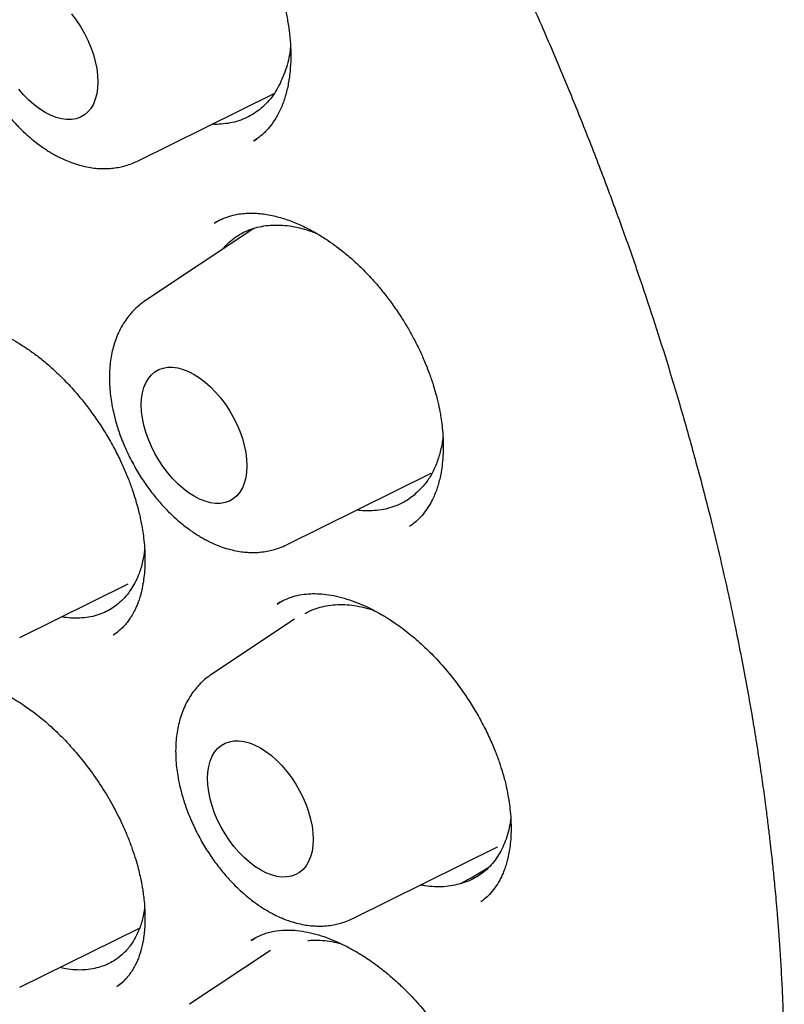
# Model space of a CAD drawing. Header units: millimetres. Extents: x 8 to 877, y 12 to 891.
# Tile 23 of 61: x 822.6 to 828.87, y 385.83 to 393.92. Entities that reach past the tile are written whole.
import ezdxf

# ---------------------------------------------------------------- set-up
doc = ezdxf.new("R2010")
doc.units = ezdxf.units.MM

msp = doc.modelspace()

# ---------------------------------------------------------------- linework, layer by layer
at = {"color": 7, "linetype": 'Continuous', "lineweight": 30}
for p, q in [((823.5625, 392.7556), (824.6841, 393.3105)), ((824.5178, 392.9214), (824.5377, 392.935)), ((824.2402, 392.2726), (824.1986, 392.2506)), ((824.5167, 392.2026), (823.6274, 391.6101)), ((824.785, 389.6048), (825.9721, 390.192)), ((825.9697, 390.1908), (825.9721, 390.192)), ((822.5957, 388.8436), (823.4852, 389.2836)), ((824.7343, 389.1345), (824.7101, 389.1208)), ((824.8495, 388.9952), (824.1714, 388.5434)), ((823.3649, 388.8644), (823.3683, 388.8669)), ((823.3809, 388.8762), (823.3852, 388.8794)), ((825.3291, 386.538), (826.5162, 387.1253)), ((826.5138, 387.1241), (826.5162, 387.1253)), ((822.5957, 385.9728), (823.5793, 386.4593)), ((824.5269, 386.3761), (824.4942, 386.3565)), ((824.6532, 386.2761), (823.9887, 385.8334)), ((823.3937, 385.9783), (823.4419, 386.0174))]:
    msp.add_line(p, q, dxfattribs=at)
at = {"color": 7, "linetype": 'Continuous', "lineweight": 30, "flags": 128}
for points in [[(823.0208, 393.963), (823.0589, 393.9125), (823.0941, 393.8592), (823.1262, 393.8036), (823.1548, 393.7464), (823.1795, 393.6882), (823.2001, 393.6297), (823.2163, 393.5714), (823.2281, 393.514), (823.2352, 393.4582), (823.2375, 393.4045), (823.2352, 393.3535), (823.2281, 393.3059), (823.2163, 393.2621), (823.2001, 393.2225), (823.1795, 393.1877), (823.1548, 393.1581), (823.1262, 393.1338), (823.0941, 393.1153), (823.0589, 393.1027), (823.0208, 393.0961), (822.9804, 393.0957), (822.9381, 393.1014), (822.8942, 393.1131), (822.8494, 393.1308), (822.8041, 393.1542), (822.7588, 393.1831), (822.714, 393.2171), (822.6702, 393.256), (822.6278, 393.2992), (822.5874, 393.3463)], [(823.5932, 390.754), (823.5956, 390.8049), (823.6027, 390.8526), (823.6144, 390.8964), (823.6307, 390.9359), (823.6513, 390.9707), (823.676, 391.0004), (823.7046, 391.0246), (823.7366, 391.0431), (823.7719, 391.0558), (823.8099, 391.0623), (823.8504, 391.0628), (823.8927, 391.0571), (823.9365, 391.0454), (823.9813, 391.0277), (824.0266, 391.0043), (824.0719, 390.9754), (824.1168, 390.9413), (824.1606, 390.9025), (824.2029, 390.8592), (824.2434, 390.8121), (824.2814, 390.7616), (824.3167, 390.7083), (824.3487, 390.6527), (824.3773, 390.5955), (824.402, 390.5373), (824.4226, 390.4788), (824.4388, 390.4205), (824.4506, 390.3631), (824.4577, 390.3073), (824.4601, 390.2536), (824.4577, 390.2026), (824.4506, 390.155), (824.4388, 390.1112), (824.4226, 390.0716), (824.402, 390.0369), (824.3773, 390.0072), (824.3487, 389.983), (824.3167, 389.9644), (824.2814, 389.9518), (824.2434, 389.9452), (824.2029, 389.9448), (824.1606, 389.9505), (824.1168, 389.9622), (824.0719, 389.9799), (824.0266, 390.0033), (823.9813, 390.0322), (823.9365, 390.0663), (823.8927, 390.1051), (823.8504, 390.1483), (823.8099, 390.1954), (823.7719, 390.2459), (823.7366, 390.2993), (823.7046, 390.3548), (823.676, 390.412), (823.6513, 390.4702), (823.6307, 390.5288), (823.6144, 390.5871), (823.6027, 390.6445), (823.5956, 390.7003), (823.5932, 390.754)], [(824.1373, 387.6873), (824.1397, 387.7382), (824.1468, 387.7859), (824.1585, 387.8297), (824.1748, 387.8692), (824.1954, 387.904), (824.2201, 387.9337), (824.2486, 387.9579), (824.2807, 387.9764), (824.316, 387.989), (824.354, 387.9956), (824.3944, 387.9961), (824.4368, 387.9904), (824.4806, 387.9786), (824.5254, 387.961), (824.5707, 387.9376), (824.616, 387.9087), (824.6608, 387.8746), (824.7046, 387.8357), (824.747, 387.7925), (824.7874, 387.7454), (824.8255, 387.6949), (824.8607, 387.6416), (824.8928, 387.586), (824.9214, 387.5288), (824.9461, 387.4706), (824.9667, 387.4121), (824.9829, 387.3538), (824.9947, 387.2964), (825.0018, 387.2406), (825.0041, 387.1869), (825.0018, 387.1359), (824.9947, 387.0883), (824.9829, 387.0445), (824.9667, 387.0049), (824.9461, 386.9701), (824.9214, 386.9405), (824.8928, 386.9162), (824.8607, 386.8977), (824.8255, 386.8851), (824.7874, 386.8785), (824.747, 386.8781), (824.7046, 386.8838), (824.6608, 386.8955), (824.616, 386.9132), (824.5707, 386.9366), (824.5254, 386.9655), (824.4806, 386.9995), (824.4368, 387.0384), (824.3944, 387.0816), (824.354, 387.1287), (824.316, 387.1792), (824.2807, 387.2326), (824.2486, 387.2881), (824.2201, 387.3453), (824.1954, 387.4035), (824.1748, 387.4621), (824.1585, 387.5204), (824.1468, 387.5778), (824.1397, 387.6336), (824.1373, 387.6873)]]:
    msp.add_lwpolyline(points, dxfattribs=at)
at = {"color": 7, "linetype": 'Continuous', "lineweight": 30}
for points, knots in [([(811.8974, 406.8918), (811.8859, 406.8907), (811.8582, 406.888), (811.8146, 406.8831), (811.7617, 406.8768), (811.7006, 406.869), (811.6316, 406.8597), (811.554, 406.8486), (811.4678, 406.8352), (811.3732, 406.8194), (811.2712, 406.8009), (811.1012, 406.7672), (810.8682, 406.7126), (810.5608, 406.6236), (810.2435, 406.5118), (809.9186, 406.3737), (809.6764, 406.2521), (809.5108, 406.16), (809.4197, 406.1069), (809.3352, 406.0556), (809.2594, 406.0077), (809.1922, 405.9638), (809.1335, 405.9244), (809.0859, 405.8915), (809.0482, 405.8649), (809.0192, 405.8442), (808.9951, 405.8268), (808.9758, 405.8127), (808.9591, 405.8003), (808.9412, 405.7871), (808.9158, 405.7681), (808.8803, 405.7411), (808.8337, 405.705), (808.7782, 405.661), (808.7167, 405.6108), (808.6521, 405.5566), (808.5871, 405.5002), (808.4827, 405.407), (808.3394, 405.2715), (808.1584, 405.0849), (807.9773, 404.8809), (807.7975, 404.6588), (807.622, 404.4208), (807.4518, 404.1664), (807.3025, 403.9201), (807.1725, 403.6855), (807.0602, 403.4661), (806.9687, 403.2723), (806.8981, 403.1127), (806.8488, 402.996), (806.8071, 402.8933), (806.7732, 402.807), (806.7464, 402.7366), (806.726, 402.6818), (806.7106, 402.6395), (806.6987, 402.6067), (806.6874, 402.5748), (806.6736, 402.5357), (806.6556, 402.484), (806.6336, 402.419), (806.6077, 402.3404), (806.5789, 402.2501), (806.5491, 402.1531), (806.5199, 402.0542), (806.4919, 401.9556), (806.4651, 401.8575), (806.4271, 401.7123), (806.3804, 401.5204), (806.328, 401.281), (806.2806, 401.0389), (806.2371, 400.7874), (806.204, 400.5666), (806.1794, 400.3803), (806.1617, 400.2333), (806.1453, 400.0818), (806.1303, 399.9256), (806.1169, 399.7657), (806.1056, 399.6076), (806.0971, 399.4669), (806.091, 399.3475), (806.0868, 399.2485), (806.0835, 399.1588), (806.081, 399.0785), (806.0792, 399.0076), (806.0778, 398.9446), (806.0768, 398.8839), (806.0759, 398.8173), (806.0753, 398.7408), (806.0751, 398.6566), (806.0753, 398.5698), (806.0761, 398.4826), (806.0773, 398.3952), (806.0791, 398.3075), (806.0829, 398.1568), (806.0908, 397.9419), (806.1094, 397.5939), (806.1415, 397.1738), (806.1931, 396.6791), (806.259, 396.1787), (806.339, 395.6731), (806.4332, 395.1628), (806.5367, 394.6703), (806.6482, 394.1941), (806.7666, 393.7323), (806.8982, 393.2604), (807.0434, 392.7787), (807.2027, 392.2877), (807.3765, 391.788), (807.5653, 391.28), (807.7693, 390.7645), (807.9891, 390.2421), (808.2248, 389.7135), (808.4768, 389.1797), (808.7453, 388.6415), (809.0305, 388.0998), (809.3104, 387.5957), (809.5815, 387.1296), (809.8407, 386.7019), (810.1104, 386.2744), (810.3906, 385.8479), (810.6795, 385.4255), (810.9768, 385.0079), (811.2823, 384.5955), (811.5959, 384.1888), (811.916, 383.7901), (812.2388, 383.4039), (812.562, 383.0322), (812.883, 382.6774), (813.2013, 382.3391), (813.5144, 382.0188), (813.8218, 381.7161), (814.1231, 381.4302), (814.4198, 381.1591), (814.7393, 380.8776), (815.0804, 380.5898), (815.4415, 380.2993), (815.7922, 380.0304), (816.1321, 379.7821), (816.4606, 379.5534), (816.7775, 379.3433), (817.0617, 379.1639), (817.3145, 379.0111), (817.5415, 378.8791), (817.7711, 378.7508), (818.0094, 378.6233), (818.2566, 378.497), (818.5126, 378.3728), (818.7772, 378.2515), (819.0514, 378.1333), (819.3302, 378.0212), (819.6129, 377.9158), (819.8991, 377.8177), (820.1486, 377.7399), (820.3541, 377.6811), (820.5087, 377.6395), (820.649, 377.6042), (820.776, 377.5741), (820.8894, 377.5487), (820.9893, 377.5277), (821.0749, 377.5105), (821.1469, 377.4968), (821.2109, 377.485), (821.2729, 377.4741), (821.3406, 377.4627), (821.4177, 377.4503), (821.507, 377.4369), (821.6092, 377.4227), (821.7242, 377.4083), (821.8508, 377.3944), (821.9888, 377.3814), (822.1378, 377.3702), (822.2981, 377.3614), (822.5136, 377.3543), (822.7801, 377.3544), (823.0927, 377.3683), (823.405, 377.3967), (823.6608, 377.4326), (823.8617, 377.4683), (824.0087, 377.4982), (824.1552, 377.5317), (824.3011, 377.5691), (824.4456, 377.61), (824.5747, 377.6501), (824.6851, 377.6872), (824.7742, 377.7188), (824.8524, 377.7479), (824.9198, 377.7741), (824.9766, 377.797), (825.0258, 377.8173), (825.0705, 377.8363), (825.1144, 377.8554), (825.159, 377.8752), (825.2077, 377.8974), (825.2628, 377.9231), (825.3261, 377.9536), (825.3973, 377.9891), (825.4765, 378.0302), (825.5663, 378.0786), (825.6666, 378.1354), (825.7775, 378.2015), (825.8963, 378.2763), (826.0227, 378.3607), (826.1561, 378.4553), (826.2851, 378.5528), (826.4069, 378.6505), (826.5175, 378.7441), (826.6232, 378.8382), (826.7225, 378.9308), (826.8155, 379.0216), (826.9165, 379.1244), (827.0229, 379.2381), (827.1321, 379.3616), (827.2292, 379.477), (827.3148, 379.5833), (827.3894, 379.6799), (827.4534, 379.7658), (827.4926, 379.8209), (827.5106, 379.8461)], [0, 0, 0, 0, 0.000751, 0.0018, 0.003151, 0.004698, 0.006515, 0.008601, 0.010956, 0.013582, 0.016478, 0.019579, 0.02814, 0.036695, 0.046873, 0.057044, 0.067207, 0.070373, 0.073492, 0.07636, 0.078953, 0.081271, 0.083314, 0.085082, 0.086278, 0.087304, 0.088161, 0.088848, 0.089368, 0.089956, 0.09076, 0.092097, 0.093784, 0.095821, 0.098166, 0.100577, 0.103021, 0.105495, 0.112462, 0.119666, 0.127245, 0.135054, 0.14306, 0.151261, 0.159657, 0.165937, 0.172323, 0.178812, 0.18242, 0.185614, 0.188394, 0.190761, 0.19255, 0.193998, 0.195106, 0.195879, 0.196578, 0.197598, 0.198938, 0.200599, 0.202623, 0.20498, 0.207483, 0.209957, 0.212401, 0.214816, 0.217203, 0.223041, 0.228697, 0.234229, 0.239989, 0.246037, 0.249226, 0.252489, 0.255826, 0.259238, 0.262724, 0.266228, 0.269446, 0.271743, 0.273837, 0.275726, 0.277413, 0.278896, 0.280175, 0.281361, 0.282687, 0.284324, 0.28611, 0.287896, 0.289682, 0.291468, 0.293255, 0.295042, 0.300658, 0.306275, 0.315951, 0.32563, 0.335315, 0.345005, 0.3547, 0.364416, 0.372881, 0.381506, 0.390289, 0.399231, 0.408331, 0.417591, 0.427009, 0.436586, 0.446322, 0.456216, 0.46627, 0.476483, 0.486855, 0.497386, 0.505754, 0.514219, 0.522783, 0.531444, 0.540203, 0.548901, 0.557694, 0.566581, 0.575418, 0.584231, 0.592859, 0.6013, 0.609556, 0.617625, 0.62537, 0.632935, 0.640321, 0.647527, 0.656619, 0.665407, 0.673894, 0.682077, 0.689958, 0.697537, 0.704813, 0.710306, 0.715619, 0.721038, 0.726712, 0.732642, 0.738716, 0.745038, 0.751607, 0.758423, 0.76513, 0.772061, 0.779216, 0.783347, 0.787141, 0.790598, 0.793717, 0.796551, 0.799033, 0.801163, 0.802942, 0.804427, 0.805957, 0.807598, 0.809514, 0.811762, 0.814341, 0.817252, 0.820494, 0.824001, 0.827828, 0.831975, 0.836436, 0.844655, 0.852999, 0.861469, 0.870063, 0.874191, 0.878347, 0.882531, 0.886743, 0.890983, 0.89518, 0.898173, 0.900854, 0.903224, 0.905282, 0.907029, 0.908464, 0.90985, 0.911209, 0.912586, 0.914064, 0.915827, 0.917844, 0.920142, 0.922722, 0.925585, 0.928992, 0.932729, 0.936794, 0.941188, 0.945911, 0.950963, 0.955163, 0.95938, 0.963412, 0.967258, 0.970919, 0.974395, 0.979355, 0.983881, 0.987973, 0.991631, 0.994854, 0.997644, 1, 1, 1, 1]), ([(817.2126, 405.3913), (817.2716, 405.357), (817.3897, 405.2883), (817.5624, 405.1839), (817.7262, 405.0823), (817.8763, 404.9867), (818.0129, 404.8978), (818.1415, 404.8125), (818.2605, 404.732), (818.3683, 404.6578), (818.4523, 404.5992), (818.5152, 404.5548), (818.5598, 404.5231), (818.5941, 404.4986), (818.6259, 404.4758), (818.6574, 404.4531), (818.6918, 404.4282), (818.7266, 404.4029), (818.7651, 404.3748), (818.8089, 404.3425), (818.8695, 404.2977), (818.9494, 404.238), (819.0512, 404.161), (819.1695, 404.0701), (819.3049, 403.9644), (819.4579, 403.8425), (819.6259, 403.7059), (819.8085, 403.554), (820.0021, 403.389), (820.2059, 403.211), (820.417, 403.0218), (820.6346, 402.8215), (820.8547, 402.6133), (821.0988, 402.3763), (821.3667, 402.1081), (821.658, 401.8062), (821.9568, 401.4855), (822.2628, 401.1451), (822.5753, 400.7843), (822.8871, 400.4104), (823.1977, 400.0237), (823.5129, 399.6159), (823.8319, 399.1863), (824.1538, 398.7345), (824.4718, 398.2686), (824.7852, 397.789), (825.0932, 397.2961), (825.3894, 396.7999), (825.6733, 396.3015), (825.945, 395.8019), (826.2093, 395.292), (826.4654, 394.7721), (826.6955, 394.2796), (826.8995, 393.8205), (827.0773, 393.4016), (827.2432, 392.9921), (827.3971, 392.5936), (827.5397, 392.2064), (827.6714, 391.8308), (827.7928, 391.4671), (827.9134, 391.087), (828.0313, 390.693), (828.1447, 390.2879), (828.2455, 389.9024), (828.3346, 389.5367), (828.4081, 389.2126), (828.4685, 388.9276), (828.5181, 388.6791), (828.5624, 388.443), (828.6018, 388.2192), (828.6367, 388.0077), (828.6675, 387.8083), (828.6945, 387.6219), (828.7167, 387.4575), (828.7345, 387.317), (828.7484, 387.2015), (828.7596, 387.1039), (828.7675, 387.0316), (828.7735, 386.975), (828.7788, 386.9238), (828.7853, 386.8593), (828.793, 386.7801), (828.8017, 386.6856), (828.8115, 386.572), (828.8221, 386.4386), (828.8331, 386.2847), (828.8433, 386.1181), (828.8523, 385.9449), (828.8617, 385.7153), (828.8689, 385.4324), (828.8703, 385.0775), (828.8631, 384.7071), (828.8452, 384.3226), (828.821, 383.9955), (828.7947, 383.7231), (828.7697, 383.5051), (828.7424, 383.2978), (828.7139, 383.1067), (828.6857, 382.936), (828.6586, 382.7852), (828.6332, 382.6535), (828.6099, 382.5394), (828.5895, 382.4447), (828.5724, 382.3682), (828.5577, 382.3043), (828.5426, 382.2406), (828.5247, 382.1667), (828.5027, 382.0795), (828.4767, 381.9806), (828.4465, 381.8701), (828.4114, 381.7481), (828.3711, 381.6147), (828.3256, 381.4725), (828.2746, 381.3217), (828.2235, 381.1791), (828.1731, 381.0459), (828.1246, 380.9234), (828.0723, 380.7972), (828.016, 380.6677), (827.9554, 380.5349), (827.891, 380.4006), (827.834, 380.2877), (827.7883, 380.2005), (827.7571, 380.1423), (827.7315, 380.0956), (827.7119, 380.0602), (827.6943, 380.0289), (827.6745, 379.9942), (827.6483, 379.9488), (827.6167, 379.8951), (827.5801, 379.8343), (827.5388, 379.7673), (827.4921, 379.6935), (827.4419, 379.6166), (827.3902, 379.5398), (827.3387, 379.4656), (827.259, 379.354), (827.1512, 379.2111), (827.0359, 379.0692), (826.9469, 378.9654), (826.8855, 378.8962), (826.8306, 378.8361), (826.7824, 378.7847), (826.7379, 378.7384), (826.693, 378.6925), (826.6399, 378.6396), (826.5761, 378.5778), (826.5, 378.5066), (826.4132, 378.4286), (826.3152, 378.3444), (826.2054, 378.2547), (826.0945, 378.169), (825.9889, 378.0916), (825.8964, 378.0271), (825.8119, 377.9709), (825.7361, 377.9225), (825.669, 377.8812), (825.6283, 377.8571), (825.6093, 377.8457)], [0, 0, 0, 0, 0.006496, 0.01301, 0.019026, 0.024546, 0.029568, 0.034093, 0.038744, 0.042717, 0.046013, 0.048041, 0.049688, 0.050953, 0.051838, 0.053215, 0.054435, 0.055656, 0.057076, 0.058697, 0.060521, 0.063793, 0.067564, 0.071833, 0.076959, 0.082657, 0.088928, 0.09577, 0.103184, 0.11076, 0.118851, 0.12721, 0.135656, 0.144188, 0.155491, 0.166942, 0.178541, 0.191133, 0.203894, 0.216825, 0.229926, 0.243196, 0.257456, 0.271906, 0.286547, 0.301378, 0.3164, 0.331612, 0.346129, 0.360815, 0.375671, 0.390695, 0.405887, 0.418072, 0.430029, 0.441653, 0.452944, 0.463901, 0.474524, 0.484815, 0.494771, 0.506816, 0.518333, 0.529324, 0.539788, 0.549725, 0.557253, 0.564449, 0.571311, 0.577839, 0.584035, 0.589898, 0.595427, 0.600552, 0.604522, 0.607968, 0.610889, 0.613287, 0.614475, 0.615987, 0.61791, 0.620304, 0.623169, 0.626503, 0.630668, 0.635389, 0.640651, 0.64607, 0.651485, 0.662111, 0.672723, 0.685337, 0.697931, 0.710505, 0.71804, 0.725568, 0.73288, 0.739578, 0.745655, 0.751018, 0.755781, 0.759944, 0.763508, 0.766222, 0.768443, 0.770653, 0.773388, 0.77679, 0.780579, 0.784728, 0.789573, 0.794831, 0.800502, 0.806594, 0.813135, 0.818084, 0.823262, 0.828671, 0.83431, 0.840178, 0.846277, 0.852439, 0.855694, 0.858424, 0.860628, 0.862307, 0.863474, 0.865117, 0.867316, 0.870071, 0.872969, 0.876302, 0.880068, 0.88411, 0.888087, 0.891986, 0.895808, 0.905924, 0.915458, 0.92006, 0.924208, 0.927851, 0.930991, 0.933658, 0.936449, 0.939589, 0.943701, 0.948364, 0.953605, 0.959424, 0.965821, 0.972795, 0.978435, 0.983645, 0.988405, 0.992717, 0.996582, 1, 1, 1, 1]), ([(822.9982, 395.463), (823.0167, 395.4728), (823.0511, 395.491), (823.1024, 395.5094), (823.1445, 395.5206), (823.1776, 395.5271), (823.2042, 395.531), (823.2268, 395.5334), (823.2483, 395.5349), (823.2667, 395.5356), (823.2858, 395.5359), (823.3062, 395.5356), (823.3279, 395.5346), (823.3581, 395.5324), (823.3983, 395.5275), (823.4515, 395.5179), (823.5142, 395.5023), (823.588, 395.4785), (823.6732, 395.4439), (823.7573, 395.402), (823.8351, 395.3568), (823.8986, 395.3154), (823.9523, 395.277), (823.9935, 395.2455), (824.0265, 395.2189), (824.0584, 395.1921), (824.0959, 395.1591), (824.1443, 395.1141), (824.2038, 395.0544), (824.2738, 394.9773), (824.3509, 394.8831), (824.4291, 394.7757), (824.5022, 394.6622), (824.5692, 394.5447), (824.6279, 394.4274), (824.6775, 394.3127), (824.7159, 394.2098), (824.745, 394.1185), (824.7698, 394.027), (824.791, 393.9303), (824.8079, 393.8243), (824.8184, 393.7147), (824.8213, 393.6018), (824.8152, 393.4879), (824.7991, 393.3774), (824.773, 393.2736), (824.7375, 393.1799), (824.6935, 393.0977), (824.651, 393.0392), (824.6126, 392.9962), (824.5818, 392.9671), (824.5486, 392.9413), (824.5257, 392.9267), (824.5133, 392.9188)], [0, 0, 0, 0, 0.025325, 0.047074, 0.065234, 0.076481, 0.085681, 0.095247, 0.101313, 0.107298, 0.113642, 0.120348, 0.127418, 0.13485, 0.149663, 0.165984, 0.185072, 0.207095, 0.232073, 0.260032, 0.280511, 0.299873, 0.315658, 0.327851, 0.336439, 0.345101, 0.356273, 0.370127, 0.389134, 0.41162, 0.437598, 0.466906, 0.495747, 0.522563, 0.552041, 0.578558, 0.602114, 0.622715, 0.641234, 0.665084, 0.689954, 0.716261, 0.744737, 0.775372, 0.807036, 0.838576, 0.870029, 0.900843, 0.930026, 0.944023, 0.959526, 0.978178, 1, 1, 1, 1]), ([(822.4048, 394.761), (822.3882, 394.7492), (822.3576, 394.7274), (822.3198, 394.6929), (822.2908, 394.6625), (822.263, 394.6295), (822.2314, 394.5861), (822.1982, 394.5296), (822.1697, 394.4674), (822.1483, 394.4071), (822.132, 394.3468), (822.1199, 394.2844), (822.112, 394.2184), (822.1082, 394.1462), (822.1094, 394.0724), (822.1155, 393.9983), (822.1256, 393.9245), (822.1417, 393.8421), (822.1668, 393.7459), (822.2034, 393.6366), (822.2523, 393.5197), (822.3118, 393.4031), (822.3778, 393.294), (822.4477, 393.1949), (822.5201, 393.1058), (822.589, 393.0319), (822.6517, 392.9725), (822.7053, 392.9268), (822.7524, 392.8904), (822.7932, 392.8615), (822.8282, 392.8387), (822.8609, 392.8188), (822.8946, 392.7999), (822.9342, 392.7795), (822.9819, 392.7577), (823.0387, 392.7358), (823.0999, 392.7172), (823.1608, 392.7038), (823.2151, 392.6962), (823.2633, 392.693), (823.3066, 392.6928), (823.3538, 392.6956), (823.4022, 392.7023), (823.4547, 392.7141), (823.5077, 392.7306), (823.5435, 392.7469), (823.5625, 392.7556)], [0, 0, 0, 0, 0.021656, 0.039845, 0.05458, 0.066865, 0.087359, 0.113287, 0.137378, 0.159793, 0.180861, 0.203147, 0.226003, 0.249058, 0.276062, 0.299014, 0.321399, 0.347999, 0.378836, 0.413906, 0.453037, 0.492211, 0.529769, 0.565757, 0.600218, 0.633189, 0.65841, 0.680931, 0.700163, 0.716089, 0.729914, 0.741184, 0.753876, 0.768412, 0.786027, 0.806868, 0.830834, 0.852938, 0.873348, 0.88971, 0.904546, 0.918867, 0.939508, 0.956819, 0.976983, 1, 1, 1, 1]), ([(824.8175, 393.6936), (824.8168, 393.6851), (824.8136, 393.6472), (824.8008, 393.5831), (824.7792, 393.5017), (824.7583, 393.4522), (824.7478, 393.4274)], [0, 0, 0, 0, 0.085272, 0.384736, 0.691121, 1, 1, 1, 1]), ([(824.7478, 393.4274), (824.7372, 393.4041), (824.7157, 393.3574), (824.6756, 393.2945), (824.6294, 393.2372), (824.5774, 393.1873), (824.5206, 393.1453), (824.4594, 393.1111), (824.3932, 393.0847), (824.3232, 393.0664), (824.2499, 393.0576), (824.1996, 393.0547), (824.173, 393.0572), (824.1722, 393.0573)], [0, 0, 0, 0, 0.098218, 0.197117, 0.298167, 0.399961, 0.498879, 0.597797, 0.698127, 0.799921, 0.898138, 0.997038, 1, 1, 1, 1]), ([(824.1925, 392.2467), (824.2104, 392.2571), (824.2455, 392.2775), (824.3088, 392.3023), (824.3934, 392.3227), (824.4952, 392.331), (824.6077, 392.3219), (824.7198, 392.2977), (824.8285, 392.2616), (824.9311, 392.2166), (825.024, 392.1672), (825.1054, 392.117), (825.1785, 392.0664), (825.2514, 392.0109), (825.3314, 391.9434), (825.4212, 391.8585), (825.5063, 391.7672), (825.5843, 391.6736), (825.6536, 391.582), (825.7168, 391.4894), (825.7734, 391.3981), (825.8234, 391.3097), (825.8703, 391.2179), (825.9156, 391.1188), (825.9553, 391.0194), (825.9876, 390.925), (826.0095, 390.8498), (826.024, 390.7924), (826.0337, 390.7496), (826.042, 390.7086), (826.0508, 390.6601), (826.06, 390.5964), (826.068, 390.5181), (826.0722, 390.4276), (826.0701, 390.3363), (826.0624, 390.254), (826.0516, 390.1872), (826.0395, 390.1328), (826.0261, 390.0853), (826.0101, 390.0387), (825.9889, 389.9878), (825.9591, 389.9303), (825.9186, 389.8697), (825.872, 389.8168), (825.8282, 389.7792), (825.8046, 389.7632), (825.7936, 389.7556)], [0, 0, 0, 0, 0.028754, 0.056487, 0.083266, 0.12175, 0.158206, 0.192466, 0.224568, 0.254383, 0.281021, 0.304302, 0.324203, 0.344046, 0.367482, 0.394536, 0.425256, 0.447793, 0.471976, 0.497797, 0.518234, 0.539576, 0.561812, 0.583534, 0.60915, 0.630958, 0.648977, 0.661415, 0.671083, 0.679128, 0.690603, 0.706099, 0.725597, 0.748895, 0.775114, 0.797949, 0.817421, 0.833634, 0.848722, 0.863628, 0.880807, 0.902409, 0.928309, 0.955061, 0.978901, 1, 1, 1, 1]), ([(824.2626, 392.0333), (824.2715, 392.0441), (824.2956, 392.0731), (824.3412, 392.1128), (824.3989, 392.1529), (824.4617, 392.1847), (824.5285, 392.2084), (824.5989, 392.2239), (824.6734, 392.2313), (824.7506, 392.2302), (824.83, 392.2209), (824.9108, 392.2031), (824.9794, 392.1827), (825.0209, 392.1653), (825.0346, 392.1595)], [0, 0, 0, 0, 0.052857, 0.14219, 0.2328, 0.32473, 0.414063, 0.503396, 0.594005, 0.685935, 0.774636, 0.864602, 0.955211, 1, 1, 1, 1]), ([(823.6273, 391.6101), (823.6107, 391.5983), (823.5801, 391.5765), (823.5423, 391.542), (823.5133, 391.5116), (823.4855, 391.4786), (823.4539, 391.4352), (823.4207, 391.3787), (823.3922, 391.3165), (823.3708, 391.2562), (823.3545, 391.1959), (823.3424, 391.1335), (823.3345, 391.0675), (823.3307, 390.9953), (823.3319, 390.9215), (823.338, 390.8474), (823.3481, 390.7736), (823.3642, 390.6912), (823.3893, 390.595), (823.4259, 390.4857), (823.4748, 390.3688), (823.5343, 390.2522), (823.6003, 390.1431), (823.6702, 390.044), (823.7426, 389.9549), (823.8116, 389.881), (823.8742, 389.8216), (823.9278, 389.776), (823.9749, 389.7395), (824.0157, 389.7106), (824.0507, 389.6878), (824.0834, 389.6679), (824.1171, 389.649), (824.1567, 389.6286), (824.2044, 389.6068), (824.2612, 389.5849), (824.3224, 389.5663), (824.3833, 389.5529), (824.4376, 389.5453), (824.4858, 389.5421), (824.5291, 389.5419), (824.5763, 389.5447), (824.6247, 389.5514), (824.6772, 389.5632), (824.7302, 389.5797), (824.766, 389.596), (824.785, 389.6047)], [0, 0, 0, 0, 0.0216561, 0.0398447, 0.0545805, 0.066865, 0.0873586, 0.1132872, 0.1373779, 0.1597931, 0.1808608, 0.2031465, 0.2260029, 0.2490583, 0.2760621, 0.2990141, 0.3213993, 0.3479989, 0.3788363, 0.4139059, 0.4530374, 0.4922115, 0.5297687, 0.5657566, 0.6002175, 0.6331888, 0.6584102, 0.6809305, 0.7001634, 0.7160887, 0.7299138, 0.7411839, 0.7538756, 0.7684115, 0.7860266, 0.8068676, 0.8308341, 0.8529376, 0.873348, 0.8897097, 0.9045464, 0.9188666, 0.9395083, 0.9568191, 0.9769834, 1, 1, 1, 1]), ([(821.7793, 391.365), (821.7998, 391.3764), (821.8377, 391.3975), (821.8968, 391.4174), (821.9499, 391.429), (822.0019, 391.4352), (822.0549, 391.4368), (822.1082, 391.4338), (822.1711, 391.4258), (822.251, 391.4089), (822.349, 391.3778), (822.4473, 391.3364), (822.5363, 391.2906), (822.6159, 391.2432), (822.6926, 391.1917), (822.7727, 391.1316), (822.8588, 391.0589), (822.9516, 390.9708), (823.0385, 390.8774), (823.1174, 390.783), (823.1873, 390.6914), (823.2571, 390.5903), (823.3253, 390.4804), (823.388, 390.3665), (823.4417, 390.2554), (823.4849, 390.1534), (823.5186, 390.0624), (823.5442, 389.983), (823.5633, 389.9155), (823.5773, 389.8595), (823.5885, 389.8088), (823.5988, 389.7555), (823.6089, 389.692), (823.6178, 389.6172), (823.6233, 389.5353), (823.6241, 389.4522), (823.6198, 389.3734), (823.611, 389.3008), (823.5984, 389.2345), (823.5839, 389.1802), (823.5693, 389.1367), (823.556, 389.1033), (823.543, 389.0745), (823.5299, 389.0489), (823.5159, 389.0243), (823.4987, 388.9971), (823.4758, 388.9657), (823.4463, 388.9314), (823.4092, 388.8955), (823.3795, 388.8745), (823.3637, 388.8632)], [0, 0, 0, 0, 0.031462, 0.058255, 0.080373, 0.097792, 0.116896, 0.135092, 0.152634, 0.180791, 0.21174, 0.242203, 0.268146, 0.289803, 0.311534, 0.334768, 0.359774, 0.387867, 0.419245, 0.442003, 0.466236, 0.491945, 0.519133, 0.547398, 0.573693, 0.597397, 0.618486, 0.63687, 0.652571, 0.665612, 0.676247, 0.688584, 0.704095, 0.722756, 0.744509, 0.767025, 0.788878, 0.810081, 0.83065, 0.850478, 0.864007, 0.876117, 0.886817, 0.89668, 0.906064, 0.918606, 0.934286, 0.953083, 0.974986, 1, 1, 1, 1]), ([(826.0683, 390.492), (826.0682, 390.4908), (826.0658, 390.4516), (826.0504, 390.3803), (826.0213, 390.2787), (825.9786, 390.1866), (825.9251, 390.1035), (825.8801, 390.059), (825.8577, 390.0368)], [0, 0, 0, 0, 0.005676, 0.200401, 0.394558, 0.596173, 0.798445, 1, 1, 1, 1]), ([(825.8577, 390.0368), (825.8405, 390.0215), (825.8059, 389.9908), (825.7471, 389.9537), (825.6832, 389.9235), (825.6148, 389.9017), (825.5432, 389.8881), (825.4685, 389.8833), (825.4086, 389.8843), (825.3729, 389.8898), (825.364, 389.8912)], [0, 0, 0, 0, 0.134287, 0.269507, 0.407667, 0.546843, 0.682088, 0.817333, 0.954509, 1, 1, 1, 1]), ([(823.6207, 389.5634), (823.616, 389.5312), (823.6061, 389.4626), (823.5799, 389.3786), (823.5496, 389.3072), (823.5278, 389.2706), (823.5169, 389.2522)], [0, 0, 0, 0, 0.273385, 0.582336, 0.791172, 1, 1, 1, 1]), ([(823.5169, 389.2522), (823.504, 389.2329), (823.4781, 389.1941), (823.4316, 389.1441), (823.3808, 389.1005), (823.3426, 389.078), (823.3239, 389.067)], [0, 0, 0, 0, 0.248898, 0.499524, 0.7556, 1, 1, 1, 1]), ([(824.7072, 389.1185), (824.7245, 389.1292), (824.7585, 389.1501), (824.8199, 389.1758), (824.8909, 389.1945), (824.9648, 389.204), (825.0366, 389.2052), (825.1119, 389.1992), (825.193, 389.185), (825.2798, 389.1617), (825.3646, 389.1315), (825.4422, 389.0978), (825.5056, 389.0659), (825.5547, 389.0388), (825.5943, 389.0154), (825.6352, 388.9899), (825.6836, 388.9576), (825.742, 388.9157), (825.8222, 388.8531), (825.9216, 388.7658), (826.0359, 388.6494), (826.1496, 388.5152), (826.2467, 388.3818), (826.3276, 388.2548), (826.3929, 388.1393), (826.4499, 388.0242), (826.496, 387.9167), (826.5308, 387.8229), (826.555, 387.7468), (826.5717, 387.6873), (826.5828, 387.6427), (826.5918, 387.6032), (826.6007, 387.5597), (826.6105, 387.5035), (826.6201, 387.4319), (826.6273, 387.3457), (826.6288, 387.2562), (826.6243, 387.1736), (826.616, 387.1061), (826.6059, 387.0507), (826.5943, 387.0026), (826.5801, 386.9559), (826.561, 386.9053), (826.5338, 386.8481), (826.4961, 386.7877), (826.4525, 386.7349), (826.4115, 386.6976), (826.3897, 386.682), (826.3795, 386.6746)], [0, 0, 0, 0, 0.02914, 0.057094, 0.083923, 0.10947, 0.133579, 0.156481, 0.183249, 0.209317, 0.234656, 0.257292, 0.276115, 0.288871, 0.298979, 0.309706, 0.323326, 0.339844, 0.359266, 0.392129, 0.427109, 0.464187, 0.503351, 0.530605, 0.55874, 0.587138, 0.612536, 0.634461, 0.652929, 0.666016, 0.676578, 0.684681, 0.694422, 0.708269, 0.726204, 0.748206, 0.774477, 0.797493, 0.817274, 0.833917, 0.849324, 0.864327, 0.881503, 0.903093, 0.928971, 0.955629, 0.979246, 1, 1, 1, 1]), ([(824.9379, 389.0405), (824.9465, 389.0458), (824.9745, 389.0629), (825.0269, 389.0835), (825.0945, 389.1027), (825.167, 389.1135), (825.2427, 389.1161), (825.3208, 389.1105), (825.4007, 389.0963), (825.4628, 389.081), (825.4984, 389.0678), (825.5062, 389.065)], [0, 0, 0, 0, 0.057282, 0.1856546, 0.3140272, 0.4442333, 0.5763376, 0.7047102, 0.8330828, 0.9632889, 1, 1, 1, 1]), ([(823.3209, 389.0651), (823.301, 389.0554), (823.2608, 389.0359), (823.195, 389.0166), (823.125, 389.0046), (823.0518, 389.0017), (822.9898, 389.0047), (822.952, 389.0116), (822.9398, 389.0138)], [0, 0, 0, 0, 0.18026, 0.363745, 0.54723, 0.734053, 0.914314, 1, 1, 1, 1]), ([(824.1714, 388.5434), (824.1548, 388.5316), (824.1241, 388.5098), (824.0864, 388.4753), (824.0574, 388.4449), (824.0296, 388.4119), (823.998, 388.3685), (823.9648, 388.312), (823.9362, 388.2498), (823.9148, 388.1894), (823.8986, 388.1292), (823.8865, 388.0668), (823.8785, 388.0008), (823.8747, 387.9286), (823.876, 387.8548), (823.882, 387.7807), (823.8922, 387.7069), (823.9082, 387.6245), (823.9333, 387.5283), (823.97, 387.419), (824.0189, 387.3021), (824.0784, 387.1855), (824.1444, 387.0764), (824.2143, 386.9773), (824.2867, 386.8882), (824.3556, 386.8143), (824.4183, 386.7549), (824.4718, 386.7092), (824.519, 386.6728), (824.5598, 386.6439), (824.5948, 386.6211), (824.6275, 386.6012), (824.6611, 386.5823), (824.7008, 386.5619), (824.7485, 386.5401), (824.8053, 386.5182), (824.8665, 386.4995), (824.9274, 386.4862), (824.9816, 386.4786), (825.0299, 386.4753), (825.0731, 386.4752), (825.1203, 386.478), (825.1688, 386.4847), (825.2212, 386.4965), (825.2743, 386.513), (825.31, 386.5293), (825.3291, 386.538)], [0, 0, 0, 0, 0.021656, 0.039845, 0.05458, 0.066865, 0.087359, 0.113287, 0.137378, 0.159793, 0.180861, 0.203147, 0.226003, 0.249058, 0.276062, 0.299014, 0.321399, 0.347999, 0.378836, 0.413906, 0.453037, 0.492211, 0.529769, 0.565757, 0.600218, 0.633189, 0.65841, 0.680931, 0.700163, 0.716089, 0.729914, 0.741184, 0.753876, 0.768412, 0.786027, 0.806868, 0.830834, 0.852938, 0.873348, 0.88971, 0.904546, 0.918867, 0.939508, 0.956819, 0.976983, 1, 1, 1, 1]), ([(821.7494, 388.4407), (821.7618, 388.4483), (821.7844, 388.462), (821.8175, 388.4771), (821.8457, 388.4877), (821.8682, 388.4946), (821.8896, 388.4998), (821.9083, 388.5037), (821.9283, 388.5071), (821.9497, 388.5098), (821.9728, 388.5118), (821.9976, 388.513), (822.0316, 388.513), (822.0768, 388.5104), (822.1367, 388.5024), (822.1988, 388.4893), (822.2616, 388.4715), (822.3235, 388.4502), (822.3859, 388.4246), (822.4432, 388.3978), (822.4902, 388.3734), (822.5289, 388.3518), (822.5646, 388.3306), (822.6027, 388.3068), (822.6452, 388.2785), (822.6921, 388.2453), (822.7432, 388.2065), (822.805, 388.156), (822.8782, 388.0908), (822.9617, 388.0084), (823.0597, 387.9012), (823.1648, 387.7705), (823.2696, 387.6193), (823.3595, 387.4683), (823.427, 387.3356), (823.4764, 387.2229), (823.5121, 387.1305), (823.541, 387.0446), (823.5632, 386.9679), (823.5796, 386.9026), (823.5912, 386.849), (823.5998, 386.8035), (823.6072, 386.7579), (823.6144, 386.7045), (823.6207, 386.6389), (823.6243, 386.5631), (823.6229, 386.4697), (823.6126, 386.37), (823.5913, 386.2736), (823.5628, 386.192), (823.5315, 386.1297), (823.4985, 386.0795), (823.4692, 386.0433), (823.4338, 386.0077), (823.407, 385.9878), (823.3925, 385.9771)], [0, 0, 0, 0, 0.021778, 0.039541, 0.05327, 0.06387, 0.070749, 0.077857, 0.08543, 0.093472, 0.101985, 0.110971, 0.120433, 0.138481, 0.158447, 0.18043, 0.198259, 0.217244, 0.237066, 0.254316, 0.268064, 0.278317, 0.28793, 0.298822, 0.310995, 0.324448, 0.339182, 0.3552, 0.378553, 0.404204, 0.431545, 0.471499, 0.509837, 0.546545, 0.581623, 0.604122, 0.625841, 0.646477, 0.66467, 0.680226, 0.693165, 0.703499, 0.713619, 0.727181, 0.744202, 0.764655, 0.788052, 0.822063, 0.853627, 0.883004, 0.913502, 0.929939, 0.949629, 0.972984, 1, 1, 1, 1]), ([(826.625, 387.3633), (826.6214, 387.3372), (826.6138, 387.2829), (826.5936, 387.2083), (826.5674, 387.1383), (826.5354, 387.0746), (826.4973, 387.0161), (826.4529, 386.9633), (826.4028, 386.9172), (826.3466, 386.878), (826.2848, 386.8459), (826.2392, 386.8316), (826.2163, 386.8244)], [0, 0, 0, 0, 0.095702, 0.199251, 0.296156, 0.393063, 0.492562, 0.59206, 0.692494, 0.792925, 0.896463, 1, 1, 1, 1]), ([(826.2163, 386.8244), (826.29, 386.8673), (826.3655, 386.9112), (826.4414, 386.9553), (826.4431, 386.9563)], [0, 0, 0, 0, 0.977104, 1, 1, 1, 1]), ([(826.2163, 386.8244), (826.1939, 386.8183), (826.1489, 386.8061), (826.0762, 386.7976), (825.9996, 386.7973), (825.9354, 386.8025), (825.8964, 386.8106), (825.885, 386.813)], [0, 0, 0, 0, 0.222016, 0.445573, 0.673992, 0.904092, 1, 1, 1, 1]), ([(823.6203, 386.6318), (823.6181, 386.6123), (823.6114, 386.5549), (823.5863, 386.4699), (823.5469, 386.3791), (823.4959, 386.3021), (823.436, 386.2377), (823.3739, 386.1918), (823.314, 386.1599), (823.2765, 386.147), (823.2577, 386.1406)], [0, 0, 0, 0, 0.077604, 0.227936, 0.377738, 0.520634, 0.663963, 0.806843, 0.903423, 1, 1, 1, 1]), ([(824.4962, 386.3569), (824.5085, 386.365), (824.5318, 386.3804), (824.5713, 386.4001), (824.6124, 386.416), (824.6732, 386.4327), (824.7512, 386.4441), (824.8443, 386.4434), (824.9366, 386.4311), (825.0234, 386.4112), (825.1092, 386.3837), (825.189, 386.3518), (825.2551, 386.3208), (825.3066, 386.2939), (825.3466, 386.2716), (825.3858, 386.2483), (825.4306, 386.2202), (825.4851, 386.1835), (825.5489, 386.137), (825.6195, 386.0807), (825.6942, 386.0154), (825.7837, 385.9293), (825.8866, 385.818), (825.9861, 385.6941), (826.0703, 385.5755), (826.14, 385.4664), (826.2041, 385.3538), (826.259, 385.2444), (826.3028, 385.1446), (826.336, 385.0583), (826.3604, 384.9857), (826.378, 384.927), (826.389, 384.8856), (826.3968, 384.8543), (826.4034, 384.8259), (826.4111, 384.7896), (826.4194, 384.7457), (826.4275, 384.6945), (826.4366, 384.6199), (826.4421, 384.5302), (826.4402, 384.4345), (826.4322, 384.3539), (826.4204, 384.2874), (826.4065, 384.2331), (826.3896, 384.1816), (826.3687, 384.1322), (826.3485, 384.0948), (826.3326, 384.0692), (826.3209, 384.0518), (826.3047, 384.0303), (826.2828, 384.0048), (826.2545, 383.9763), (826.2318, 383.9584), (826.2194, 383.9488)], [0, 0, 0, 0, 0.0228, 0.043368, 0.06171, 0.078231, 0.111994, 0.146948, 0.174264, 0.200884, 0.226824, 0.250444, 0.270158, 0.283584, 0.294267, 0.304062, 0.316542, 0.331801, 0.349843, 0.370483, 0.392302, 0.41501, 0.450739, 0.488478, 0.514746, 0.541873, 0.569835, 0.596665, 0.62027, 0.64067, 0.657875, 0.671897, 0.682744, 0.687779, 0.694762, 0.703778, 0.714819, 0.727878, 0.742923, 0.772841, 0.799781, 0.823771, 0.84484, 0.863012, 0.878996, 0.900686, 0.919582, 0.925324, 0.933282, 0.944755, 0.959716, 0.978138, 1, 1, 1, 1]), ([(824.9612, 386.3573), (824.9754, 386.3587), (825.0135, 386.3624), (825.0791, 386.3592), (825.1556, 386.3497), (825.2078, 386.3366), (825.2334, 386.3303)], [0, 0, 0, 0, 0.167937, 0.449528, 0.731118, 1, 1, 1, 1]), ([(823.2577, 386.1406), (823.2363, 386.1346), (823.1935, 386.1227), (823.1239, 386.1146), (823.0504, 386.1144), (822.9828, 386.1208), (822.9393, 386.1305), (822.9223, 386.1343)], [0, 0, 0, 0, 0.211208, 0.423882, 0.641181, 0.860079, 1, 1, 1, 1])]:
    msp.add_open_spline(points, degree=3, knots=knots, dxfattribs=at)

doc.saveas('drawing.dxf')
